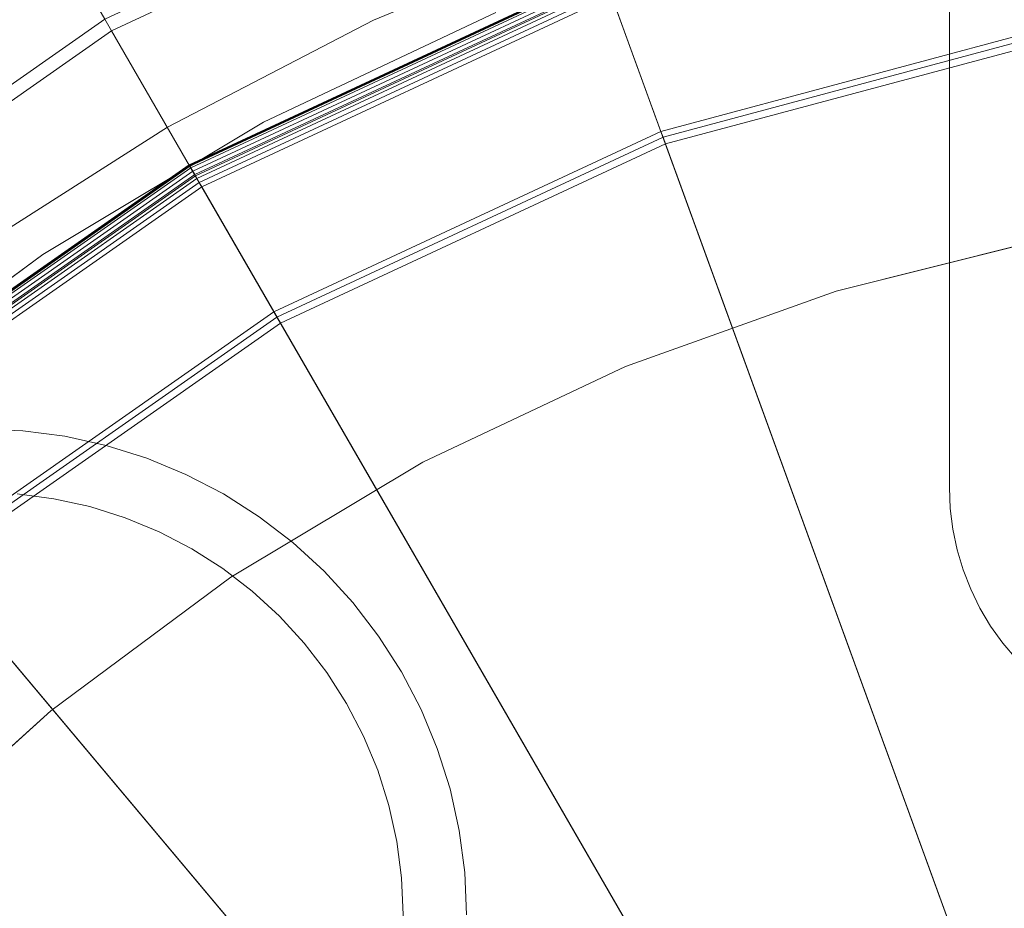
# Model space of a CAD drawing. Header units: inches. Extents: x -412 to -304, y -62 to 18.
# Tile 97 of 256: x -358.762 to -358.303, y -46.348 to -45.934. Entities that reach past the tile are written whole.
import ezdxf

# ---------------------------------------------------------------- set-up
doc = ezdxf.new("R2010")
doc.units = ezdxf.units.IN
doc.header["$LTSCALE"] = 32
doc.header["$MEASUREMENT"] = 0
for name, color, linetype, lineweight in [('Black', 7, 'Continuous', 18), ('DashLine', 7, 'Continuous', 13), ('Drawing', 7, 'Continuous', 18), ('Metal_HtAdjMech', 7, 'Continuous', 18), ('Metal_MP', 7, 'Continuous', 5), ('None', 7, 'Continuous', 18), ('SolidLine', 7, 'Continuous', 15), ('TIMotion-Frame', 7, 'Continuous', 18), ('Wood_1-H', 7, 'Continuous', 13)]:
    doc.layers.add(name, color=color, linetype=linetype, lineweight=lineweight)

# ---------------------------------------------------------------- blocks, each defined once
blk = doc.blocks.new('Group-20')
at = {"layer": 'Black'}
for points in [[(-34.54794, 16.53613, 28.9791), (34.54794, 16.53613, 28.9791), (34.54794, -16.53613, 28.9791), (-34.54794, -16.53613, 28.9791)], [(-34.54794, 16.53613, 27.70079), (34.54794, 16.53613, 27.70079), (34.54794, -16.53613, 27.70079), (-34.54794, -16.53613, 27.70079)]]:
    blk.add_3dface(points, dxfattribs=at)
at = {"layer": 'Wood_1-H'}
for points in [[(-35.96494, 17.95313, 28.99879), (35.96494, 17.95313, 28.99879), (35.96494, -17.95313, 28.99879), (-35.96494, -17.95313, 28.99879)], [(-35.96494, 17.95313, 28.9791), (35.96494, 17.95313, 28.9791), (35.96494, -17.95313, 28.9791), (-35.96494, -17.95313, 28.9791)]]:
    blk.add_3dface(points, dxfattribs=at)
blk = doc.blocks.new('MPHtAdjColumn (3D)')
at = {"layer": 'Metal_HtAdjMech'}
for points, invisible_edges in [([(0.80553, 0.53663, 2.90305), (0.82002, 0.54586, 2.90305), (1.19334, 0.68898, 2.90305), (-0.54586, -0.5942, 2.90305)], 14), ([(0.60868, -0.53663, 2.90305), (0.5942, -0.54586, 2.90305), (-0.54586, -0.5942, 2.90305), (1.19334, 0.68898, 2.90305)], 14), ([(1.19334, 0.68898, 2.90305), (0.62391, -0.5287, 2.90305), (0.60868, -0.53663, 2.90305)], 9), ([(0.63978, -0.52213, 2.90305), (0.62391, -0.5287, 2.90305), (1.19334, 0.68898, 2.90305)], 10), ([(1.19334, 0.68898, 2.90305), (0.65616, -0.51696, 2.90305), (0.63978, -0.52213, 2.90305)], 9), ([(0.67292, -0.51325, 2.90305), (0.65616, -0.51696, 2.90305), (1.19334, 0.68898, 2.90305)], 10), ([(0.68995, -0.51101, 2.90305), (0.67292, -0.51325, 2.90305), (1.19334, 0.68898, 2.90305)], 10), ([(1.19334, 0.68898, 2.90305), (0.70711, -0.51026, 2.90305), (0.68995, -0.51101, 2.90305)], 9), ([(0.72426, -0.51101, 2.90305), (0.70711, -0.51026, 2.90305), (1.19334, 0.68898, 2.90305)], 10), ([(1.19334, 0.68898, 2.90305), (0.74129, -0.51325, 2.90305), (0.72426, -0.51101, 2.90305)], 9), ([(0.75806, -0.51696, 2.90305), (0.74129, -0.51325, 2.90305), (1.19334, 0.68898, 2.90305)], 10), ([(1.19334, 0.68898, 2.90305), (0.77443, -0.52213, 2.90305), (0.75806, -0.51696, 2.90305)], 9), ([(0.77443, -0.52213, 2.90305), (1.19334, 0.68898, 2.90305), (1.24885, 0.58235, 2.90305)], 9), ([(1.1979, -0.32098, 3.18202), (1.22132, -0.21535, 3.18202), (-0.5287, 0.62391, 3.18202), (-0.53663, 0.60868, 3.18202)], 10), ([(1.16537, -0.42416, 3.18202), (-0.53663, 0.60868, 3.18202), (-0.54586, 0.5942, 3.18202)], 9), ([(-0.53663, 0.60868, 3.18202), (1.16537, -0.42416, 3.18202), (1.1979, -0.32098, 3.18202)], 9), ([(-0.54586, 0.5942, 3.18202), (-0.55631, 0.58057, 3.18202), (1.16537, -0.42416, 3.18202)], 10), ([(1.24885, 0.58235, 2.90305), (1.29485, 0.47129, 2.90305), (0.7903, -0.5287, 2.90305), (0.77443, -0.52213, 2.90305)], 10), ([(1.16537, -0.42416, 3.18202), (-0.55631, 0.58057, 3.18202), (-0.56791, 0.56791, 3.18202)], 9), ([(1.16537, -0.42416, 3.18202), (-0.56791, 0.56791, 3.18202), (-0.58057, 0.55631, 3.18202)], 9), ([(-0.58057, 0.55631, 3.18202), (-0.5942, 0.54586, 3.18202), (1.16537, -0.42416, 3.18202)], 10), ([(-0.58057, -0.55631, 3.18202), (-0.56791, -0.56791, 3.18202), (1.16537, -0.42416, 3.18202), (-0.5942, 0.54586, 3.18202)], 14), ([(0.7903, 0.5287, 2.90305), (0.80553, 0.53663, 2.90305), (-0.54586, -0.5942, 2.90305)], 10), ([(-0.54586, -0.5942, 2.90305), (0.77443, 0.52213, 2.90305), (0.7903, 0.5287, 2.90305)], 9), ([(0.75806, 0.51696, 2.90305), (0.77443, 0.52213, 2.90305), (-0.54586, -0.5942, 2.90305)], 10), ([(-0.54586, -0.5942, 2.90305), (0.74129, 0.51325, 2.90305), (0.75806, 0.51696, 2.90305)], 9), ([(0.72426, 0.51101, 2.90305), (0.74129, 0.51325, 2.90305), (-0.54586, -0.5942, 2.90305)], 10), ([(-0.54586, -0.5942, 2.90305), (0.70711, 0.51026, 2.90305), (0.72426, 0.51101, 2.90305)], 9), ([(1.29485, 0.47129, 2.90305), (1.331, 0.35664, 2.90305), (0.80553, -0.53663, 2.90305), (0.7903, -0.5287, 2.90305)], 10), ([(1.331, 0.35664, 2.90305), (1.35702, 0.23928, 2.90305), (0.82002, -0.54586, 2.90305), (0.80553, -0.53663, 2.90305)], 10), ([(0.83364, -0.55631, 2.90305), (0.82002, -0.54586, 2.90305), (1.35702, 0.23928, 2.90305), (1.37271, 0.1201, 2.90305)], 10), ([(1.37271, 0.1201, 2.90305), (1.37795, 0, 2.90305), (0.8463, -0.56791, 2.90305), (0.83364, -0.55631, 2.90305)], 10), ([(0.8579, -0.58057, 2.90305), (0.8463, -0.56791, 2.90305), (1.37795, 0, 2.90305), (1.37271, -0.1201, 2.90305)], 10), ([(1.37271, -0.1201, 2.90305), (1.35702, -0.23928, 2.90305), (0.86836, -0.5942, 2.90305), (0.8579, -0.58057, 2.90305)], 10), ([(0.87758, -0.60868, 2.90305), (0.86836, -0.5942, 2.90305), (1.35702, -0.23928, 2.90305), (1.331, -0.35664, 2.90305)], 10), ([(1.331, -0.35664, 2.90305), (1.29485, -0.47129, 2.90305), (0.88551, -0.62391, 2.90305), (0.87758, -0.60868, 2.90305)], 10), ([(-0.56791, -0.56791, 3.18202), (-0.55631, -0.58057, 3.18202), (1.16537, -0.42416, 3.18202)], 10), ([(1.16537, -0.42416, 3.18202), (-0.55631, -0.58057, 3.18202), (-0.54586, -0.5942, 3.18202)], 9), ([(-0.54586, -0.5942, 3.18202), (-0.53663, -0.60868, 3.18202), (1.16537, -0.42416, 3.18202)], 10), ([(1.16537, -0.42416, 3.18202), (-0.53663, -0.60868, 3.18202), (0.67292, -0.51325, 3.18202), (0.68995, -0.51101, 3.18202)], 11), ([(0.68995, -0.51101, 3.18202), (0.70711, -0.51026, 3.18202), (1.16537, -0.42416, 3.18202)], 10), ([(1.16537, -0.42416, 3.18202), (0.70711, -0.51026, 3.18202), (0.72426, -0.51101, 3.18202)], 9), ([(0.72426, -0.51101, 3.18202), (0.74129, -0.51325, 3.18202), (1.16537, -0.42416, 3.18202)], 10), ([(0.74129, -0.51325, 3.18202), (0.75806, -0.51696, 3.18202), (1.16537, -0.42416, 3.18202)], 10), ([(1.16537, -0.42416, 3.18202), (0.75806, -0.51696, 3.18202), (0.77443, -0.52213, 3.18202)], 9), ([(0.77443, -0.52213, 3.18202), (0.7903, -0.5287, 3.18202), (1.16537, -0.42416, 3.18202)], 10), ([(1.16537, -0.42416, 3.18202), (0.7903, -0.5287, 3.18202), (0.80553, -0.53663, 3.18202)], 9), ([(0.80553, -0.53663, 3.18202), (0.82002, -0.54586, 3.18202), (1.16537, -0.42416, 3.18202)], 10), ([(1.16537, -0.42416, 3.18202), (0.82002, -0.54586, 3.18202), (0.83364, -0.55631, 3.18202)], 9), ([(0.83364, -0.55631, 3.18202), (0.8463, -0.56791, 3.18202), (1.16537, -0.42416, 3.18202)], 10), ([(0.8463, -0.56791, 3.18202), (0.8579, -0.58057, 3.18202), (1.16537, -0.42416, 3.18202)], 10), ([(1.16537, -0.42416, 3.18202), (0.8579, -0.58057, 3.18202), (0.86836, -0.5942, 3.18202)], 9), ([(0.86836, -0.5942, 3.18202), (0.87758, -0.60868, 3.18202), (1.16537, -0.42416, 3.18202)], 10), ([(1.12396, -0.52411, 3.18202), (1.16537, -0.42416, 3.18202), (0.87758, -0.60868, 3.18202), (0.88551, -0.62391, 3.18202)], 10), ([(1.24885, -0.58235, 23.65108), (1.29485, -0.47129, 23.65108), (1.16537, -0.42416, 23.65108), (1.12396, -0.52411, 23.65108)], 10), ([(1.12396, -0.52411, 3.18202), (1.12396, -0.52411, 23.65108), (1.16537, -0.42416, 23.65108), (1.16537, -0.42416, 3.18202)], 5), ([(1.29485, -0.47129, 2.90305), (0.89209, -0.63978, 2.90305), (0.88551, -0.62391, 2.90305)], 9), ([(0.89725, -0.65616, 2.90305), (0.89209, -0.63978, 2.90305), (1.29485, -0.47129, 2.90305), (1.24885, -0.58235, 2.90305)], 10), ([(0.72426, -0.51101, 2.90305), (0.72426, -0.51101, 3.18202), (0.70711, -0.51026, 3.18202), (0.70711, -0.51026, 2.90305)], 5), ([(0.74129, -0.51325, 2.90305), (0.74129, -0.51325, 3.18202), (0.72426, -0.51101, 3.18202), (0.72426, -0.51101, 2.90305)], 5), ([(0.75806, -0.51696, 2.90305), (0.75806, -0.51696, 3.18202), (0.74129, -0.51325, 3.18202), (0.74129, -0.51325, 2.90305)], 5), ([(0.77443, -0.52213, 2.90305), (0.77443, -0.52213, 3.18202), (0.75806, -0.51696, 3.18202), (0.75806, -0.51696, 2.90305)], 5), ([(0.7903, -0.5287, 2.90305), (0.7903, -0.5287, 3.18202), (0.77443, -0.52213, 3.18202), (0.77443, -0.52213, 2.90305)], 5), ([(0.88551, -0.62391, 3.18202), (0.89209, -0.63978, 3.18202), (1.12396, -0.52411, 3.18202)], 10), ([(0.89209, -0.63978, 3.18202), (0.89725, -0.65616, 3.18202), (1.07401, -0.62008, 3.18202), (1.12396, -0.52411, 3.18202)], 10), ([(1.12396, -0.52411, 23.65108), (1.07401, -0.62008, 23.65108), (1.19334, -0.68898, 23.65108), (1.24885, -0.58235, 23.65108)], 10), ([(1.07401, -0.62008, 3.18202), (1.07401, -0.62008, 23.65108), (1.12396, -0.52411, 23.65108), (1.12396, -0.52411, 3.18202)], 5), ([(0.80553, -0.53663, 2.90305), (0.80553, -0.53663, 3.18202), (0.7903, -0.5287, 3.18202), (0.7903, -0.5287, 2.90305)], 5), ([(0.82002, -0.54586, 2.90305), (0.82002, -0.54586, 3.18202), (0.80553, -0.53663, 3.18202), (0.80553, -0.53663, 2.90305)], 5), ([(0.83364, -0.55631, 2.90305), (0.83364, -0.55631, 3.18202), (0.82002, -0.54586, 3.18202), (0.82002, -0.54586, 2.90305)], 5), ([(0.8463, -0.56791, 2.90305), (0.8463, -0.56791, 3.18202), (0.83364, -0.55631, 3.18202), (0.83364, -0.55631, 2.90305)], 5), ([(0.8579, -0.58057, 2.90305), (0.8579, -0.58057, 3.18202), (0.8463, -0.56791, 3.18202), (0.8463, -0.56791, 2.90305)], 5), ([(0.86836, -0.5942, 2.90305), (0.86836, -0.5942, 3.18202), (0.8579, -0.58057, 3.18202), (0.8579, -0.58057, 2.90305)], 5), ([(0.90097, -0.67292, 2.90305), (0.89725, -0.65616, 2.90305), (1.24885, -0.58235, 2.90305)], 10), ([(1.24885, -0.58235, 2.90305), (1.19334, -0.68898, 2.90305), (0.90321, -0.68995, 2.90305), (0.90097, -0.67292, 2.90305)], 10), ([(0.87758, -0.60868, 2.90305), (0.87758, -0.60868, 3.18202), (0.86836, -0.5942, 3.18202), (0.86836, -0.5942, 2.90305)], 5), ([(0.88551, -0.62391, 2.90305), (0.88551, -0.62391, 3.18202), (0.87758, -0.60868, 3.18202), (0.87758, -0.60868, 2.90305)], 5), ([(1.07401, -0.62008, 3.18202), (0.89725, -0.65616, 3.18202), (0.90097, -0.67292, 3.18202)], 9), ([(0.90097, -0.67292, 3.18202), (0.90321, -0.68995, 3.18202), (1.01588, -0.71133, 3.18202), (1.07401, -0.62008, 3.18202)], 10), ([(1.12875, -0.79036, 23.65108), (1.19334, -0.68898, 23.65108), (1.07401, -0.62008, 23.65108), (1.01588, -0.71133, 23.65108)], 10), ([(1.01588, -0.71133, 3.18202), (1.01588, -0.71133, 23.65108), (1.07401, -0.62008, 23.65108), (1.07401, -0.62008, 3.18202)], 5), ([(0.89209, -0.63978, 2.90305), (0.89209, -0.63978, 3.18202), (0.88551, -0.62391, 3.18202), (0.88551, -0.62391, 2.90305)], 5), ([(0.89725, -0.65616, 2.90305), (0.89725, -0.65616, 3.18202), (0.89209, -0.63978, 3.18202), (0.89209, -0.63978, 2.90305)], 5), ([(0.90097, -0.67292, 2.90305), (0.90097, -0.67292, 3.18202), (0.89725, -0.65616, 3.18202), (0.89725, -0.65616, 2.90305)], 5), ([(0.90321, -0.68995, 2.90305), (0.90321, -0.68995, 3.18202), (0.90097, -0.67292, 3.18202), (0.90097, -0.67292, 2.90305)], 5)]:
    blk.add_3dface(points, dxfattribs=dict(at, invisible_edges=invisible_edges))
for points in [[(0, 0, 23.74951), (0.64605, -1.119, 23.74951), (0.83055, -0.98981, 23.74951)], [(0, 0, 23.74951), (0.83055, -0.98981, 23.74951), (0.98981, -0.83055, 23.74951)], [(0, 0, 23.74951), (0.98981, -0.83055, 23.74951), (1.119, -0.64605, 23.74951)], [(0, 0, 23.74951), (1.119, -0.64605, 23.74951), (1.21418, -0.44193, 23.74951)], [(0, 0, 23.74951), (1.21418, -0.44193, 23.74951), (1.27248, -0.22437, 23.74951)], [(1.21418, -0.44193, 23.74951), (1.119, -0.64605, 23.74951), (1.12437, -0.64916, 23.74793), (1.22002, -0.44405, 23.74793)], [(1.119, -0.64605, 23.74951), (0.98981, -0.83055, 23.74951), (0.99457, -0.83454, 23.74793), (1.12437, -0.64916, 23.74793)], [(1.12437, -0.64916, 23.74793), (0.99457, -0.83454, 23.74793), (1.0506, -0.88156, 23.70567), (1.18773, -0.68573, 23.70567)], [(1.18526, -0.68431, 23.65149), (1.04842, -0.87973, 23.65149), (1.04608, -0.87777, 23.65108), (1.18261, -0.68278, 23.65108)], [(1.18773, -0.68573, 23.65267), (1.0506, -0.88156, 23.65267), (1.04842, -0.87973, 23.65149), (1.18526, -0.68431, 23.65149)], [(1.18984, -0.68696, 23.65454), (1.05248, -0.88313, 23.65454), (1.0506, -0.88156, 23.65267), (1.18773, -0.68573, 23.65267)], [(1.18773, -0.68573, 23.70567), (1.0506, -0.88156, 23.70567), (1.05391, -0.88434, 23.70135), (1.19147, -0.68789, 23.70135)], [(1.19147, -0.68789, 23.65699), (1.05391, -0.88434, 23.65699), (1.05248, -0.88313, 23.65454), (1.18984, -0.68696, 23.65454)], [(1.19284, -0.68868, 23.66289), (1.05513, -0.88536, 23.66289), (1.05391, -0.88434, 23.65699), (1.19147, -0.68789, 23.65699)], [(1.19147, -0.68789, 23.70135), (1.05391, -0.88434, 23.70135), (1.05513, -0.88536, 23.69544), (1.19284, -0.68868, 23.69544)], [(1.19284, -0.68868, 23.69544), (1.05513, -0.88536, 23.69544), (1.05513, -0.88536, 23.66289), (1.19284, -0.68868, 23.66289)]]:
    blk.add_3dface(points, dxfattribs=at)
at = {"layer": 'Metal_MP'}
for points, invisible_edges in [([(0.72684, 0.48159, 2.90305), (0.70711, 0.48073, 2.90305), (0.70711, -0.48073, 2.90305), (0.72684, -0.48159, 2.90305)], 10), ([(0.72684, -0.48159, 2.76919), (0.70711, -0.48073, 2.76919), (0.70711, 0.48073, 2.76919), (0.72684, 0.48159, 2.76919)], 10), ([(0.78848, -0.14755, 2.90305), (0.72684, 0.48159, 2.90305), (0.72684, -0.48159, 2.90305)], 11), ([(0.72684, -0.48159, 2.76919), (0.72684, 0.48159, 2.76919), (0.78848, -0.14755, 2.76919)], 11), ([(0.72684, -0.48159, 2.90305), (0.78969, -0.15724, 2.90305), (0.78848, -0.14755, 2.90305)], 9), ([(0.78848, -0.14755, 2.76919), (0.78969, -0.15724, 2.76919), (0.72684, -0.48159, 2.76919)], 10), ([(0.79169, -0.16679, 2.90305), (0.78969, -0.15724, 2.90305), (0.72684, -0.48159, 2.90305)], 10), ([(0.72684, -0.48159, 2.76919), (0.78969, -0.15724, 2.76919), (0.79169, -0.16679, 2.76919)], 9), ([(0.72684, -0.48159, 2.90305), (0.79448, -0.17615, 2.90305), (0.79169, -0.16679, 2.90305)], 9), ([(0.79169, -0.16679, 2.76919), (0.79448, -0.17615, 2.76919), (0.72684, -0.48159, 2.76919)], 10), ([(0.72684, -0.48159, 2.90305), (0.74642, -0.48417, 2.90305), (0.79802, -0.18524, 2.90305), (0.79448, -0.17615, 2.90305)], 10), ([(0.79448, -0.17615, 2.76919), (0.79802, -0.18524, 2.76919), (0.74642, -0.48417, 2.76919), (0.72684, -0.48159, 2.76919)], 10), ([(0.80231, -0.19401, 2.90305), (0.79802, -0.18524, 2.90305), (0.74642, -0.48417, 2.90305)], 10), ([(0.74642, -0.48417, 2.76919), (0.79802, -0.18524, 2.76919), (0.80231, -0.19401, 2.76919)], 9), ([(0.80731, -0.2024, 2.90305), (0.80231, -0.19401, 2.90305), (0.74642, -0.48417, 2.90305)], 10), ([(0.74642, -0.48417, 2.76919), (0.80231, -0.19401, 2.76919), (0.80731, -0.2024, 2.76919)], 9), ([(0.74642, -0.48417, 2.90305), (0.81298, -0.21034, 2.90305), (0.80731, -0.2024, 2.90305)], 9), ([(0.80731, -0.2024, 2.76919), (0.81298, -0.21034, 2.76919), (0.74642, -0.48417, 2.76919)], 10), ([(0.81929, -0.21779, 2.90305), (0.81298, -0.21034, 2.90305), (0.74642, -0.48417, 2.90305)], 10), ([(0.74642, -0.48417, 2.76919), (0.81298, -0.21034, 2.76919), (0.81929, -0.21779, 2.76919)], 9), ([(0.74642, -0.48417, 2.90305), (0.82619, -0.22469, 2.90305), (0.81929, -0.21779, 2.90305)], 9), ([(0.81929, -0.21779, 2.76919), (0.82619, -0.22469, 2.76919), (0.74642, -0.48417, 2.76919)], 10), ([(0.74642, -0.48417, 2.90305), (0.7657, -0.48844, 2.90305), (0.83364, -0.231, 2.90305), (0.82619, -0.22469, 2.90305)], 10), ([(0.82619, -0.22469, 2.76919), (0.83364, -0.231, 2.76919), (0.7657, -0.48844, 2.76919), (0.74642, -0.48417, 2.76919)], 10), ([(0.82619, -0.22469, 2.76919), (0.82619, -0.22469, 2.90305), (0.83364, -0.231, 2.90305), (0.83364, -0.231, 2.76919)], 5), ([(0.84159, -0.23667, 2.90305), (0.83364, -0.231, 2.90305), (0.7657, -0.48844, 2.90305)], 10), ([(0.7657, -0.48844, 2.76919), (0.83364, -0.231, 2.76919), (0.84159, -0.23667, 2.76919)], 9), ([(0.83364, -0.231, 2.76919), (0.83364, -0.231, 2.90305), (0.84159, -0.23667, 2.90305), (0.84159, -0.23667, 2.76919)], 5), ([(0.84997, -0.24167, 2.90305), (0.84159, -0.23667, 2.90305), (0.7657, -0.48844, 2.90305)], 10), ([(0.7657, -0.48844, 2.76919), (0.84159, -0.23667, 2.76919), (0.84997, -0.24167, 2.76919)], 9), ([(0.84159, -0.23667, 2.76919), (0.84159, -0.23667, 2.90305), (0.84997, -0.24167, 2.90305), (0.84997, -0.24167, 2.76919)], 5), ([(0.7657, -0.48844, 2.90305), (0.85874, -0.24596, 2.90305), (0.84997, -0.24167, 2.90305)], 9), ([(0.84997, -0.24167, 2.76919), (0.85874, -0.24596, 2.76919), (0.7657, -0.48844, 2.76919)], 10), ([(0.84997, -0.24167, 2.76919), (0.84997, -0.24167, 2.90305), (0.85874, -0.24596, 2.90305), (0.85874, -0.24596, 2.76919)], 5), ([(0.86784, -0.24951, 2.90305), (0.85874, -0.24596, 2.90305), (0.7657, -0.48844, 2.90305), (0.78453, -0.49438, 2.90305)], 10), ([(0.78453, -0.49438, 2.76919), (0.7657, -0.48844, 2.76919), (0.85874, -0.24596, 2.76919), (0.86784, -0.24951, 2.76919)], 10), ([(0.85874, -0.24596, 2.76919), (0.85874, -0.24596, 2.90305), (0.86784, -0.24951, 2.90305), (0.86784, -0.24951, 2.76919)], 5), ([(0.78453, -0.49438, 2.90305), (0.87719, -0.25229, 2.90305), (0.86784, -0.24951, 2.90305)], 9), ([(0.86784, -0.24951, 2.76919), (0.87719, -0.25229, 2.76919), (0.78453, -0.49438, 2.76919)], 10), ([(0.86784, -0.24951, 2.76919), (0.86784, -0.24951, 2.90305), (0.87719, -0.25229, 2.90305), (0.87719, -0.25229, 2.76919)], 5), ([(0.88675, -0.2543, 2.90305), (0.87719, -0.25229, 2.90305), (0.78453, -0.49438, 2.90305), (0.80278, -0.50194, 2.90305)], 10), ([(0.80278, -0.50194, 2.76919), (0.78453, -0.49438, 2.76919), (0.87719, -0.25229, 2.76919), (0.88675, -0.2543, 2.76919)], 10), ([(0.89643, -0.2555, 2.90305), (0.88675, -0.2543, 2.90305), (0.80278, -0.50194, 2.90305)], 10), ([(0.88675, -0.2543, 2.76919), (0.89643, -0.2555, 2.76919), (0.80278, -0.50194, 2.76919)], 10), ([(0.80278, -0.50194, 2.90305), (0.90619, -0.25591, 2.90305), (0.89643, -0.2555, 2.90305)], 9), ([(0.89643, -0.2555, 2.76919), (0.90619, -0.25591, 2.76919), (0.80278, -0.50194, 2.76919)], 10), ([(0.90619, -0.25591, 2.90305), (0.80278, -0.50194, 2.90305), (0.8203, -0.51106, 2.90305)], 9), ([(0.8203, -0.51106, 2.76919), (0.80278, -0.50194, 2.76919), (0.90619, -0.25591, 2.76919)], 10), ([(0.8203, -0.51106, 2.90305), (0.83695, -0.52167, 2.90305), (0.90619, -0.25591, 2.90305)], 10), ([(0.90619, -0.25591, 2.76919), (0.83695, -0.52167, 2.76919), (0.8203, -0.51106, 2.76919)], 9), ([(0.90619, -0.25591, 2.90305), (0.83695, -0.52167, 2.90305), (0.85262, -0.53369, 2.90305)], 9), ([(0.85262, -0.53369, 2.76919), (0.83695, -0.52167, 2.76919), (0.90619, -0.25591, 2.76919)], 10), ([(0.85262, -0.53369, 2.90305), (0.86718, -0.54703, 2.90305), (1.61473, -0.25591, 2.90305), (0.90619, -0.25591, 2.90305)], 10), ([(0.90619, -0.25591, 2.76919), (1.61473, -0.25591, 2.76919), (0.86718, -0.54703, 2.76919), (0.85262, -0.53369, 2.76919)], 10), ([(0.86718, -0.54703, 2.90305), (0.88052, -0.56159, 2.90305), (1.61473, -0.25591, 2.90305)], 10), ([(1.61473, -0.25591, 2.76919), (0.88052, -0.56159, 2.76919), (0.86718, -0.54703, 2.76919)], 9), ([(0.87719, -0.25229, 2.76919), (0.87719, -0.25229, 2.90305), (0.88675, -0.2543, 2.90305), (0.88675, -0.2543, 2.76919)], 5), ([(1.61473, -0.25591, 2.90305), (0.88052, -0.56159, 2.90305), (0.89254, -0.57726, 2.90305)], 9), ([(0.89254, -0.57726, 2.76919), (0.88052, -0.56159, 2.76919), (1.61473, -0.25591, 2.76919)], 10), ([(0.88675, -0.2543, 2.76919), (0.88675, -0.2543, 2.90305), (0.89643, -0.2555, 2.90305), (0.89643, -0.2555, 2.76919)], 5), ([(0.89254, -0.57726, 2.90305), (0.90316, -0.59392, 2.90305), (1.61473, -0.25591, 2.90305)], 10), ([(1.61473, -0.25591, 2.76919), (0.90316, -0.59392, 2.76919), (0.89254, -0.57726, 2.76919)], 9), ([(0.89643, -0.2555, 2.76919), (0.89643, -0.2555, 2.90305), (0.90619, -0.25591, 2.90305), (0.90619, -0.25591, 2.76919)], 1), ([(1.61473, -0.25591, 2.90305), (0.90316, -0.59392, 2.90305), (0.91227, -0.61144, 2.90305)], 9), ([(0.91227, -0.61144, 2.76919), (0.90316, -0.59392, 2.76919), (1.61473, -0.25591, 2.76919)], 10), ([(0.91227, -0.61144, 2.90305), (0.91983, -0.62968, 2.90305), (1.58789, -0.38914, 2.90305), (1.61473, -0.25591, 2.90305)], 10), ([(1.61473, -0.25591, 2.76919), (1.58789, -0.38914, 2.76919), (0.91983, -0.62968, 2.76919), (0.91227, -0.61144, 2.76919)], 10), ([(0.91983, -0.62968, 2.90305), (0.92577, -0.64852, 2.90305), (1.55008, -0.51969, 2.90305), (1.58789, -0.38914, 2.90305)], 10), ([(1.58789, -0.38914, 2.76919), (1.55008, -0.51969, 2.76919), (0.92577, -0.64852, 2.76919), (0.91983, -0.62968, 2.76919)], 10), ([(0.72684, -0.48159, 2.76919), (0.72684, -0.48159, 2.90305), (0.70711, -0.48073, 2.90305), (0.70711, -0.48073, 2.76919)], 5), ([(0.74642, -0.48417, 2.76919), (0.74642, -0.48417, 2.90305), (0.72684, -0.48159, 2.90305), (0.72684, -0.48159, 2.76919)], 5), ([(0.7657, -0.48844, 2.76919), (0.7657, -0.48844, 2.90305), (0.74642, -0.48417, 2.90305), (0.74642, -0.48417, 2.76919)], 5), ([(0.78453, -0.49438, 2.76919), (0.78453, -0.49438, 2.90305), (0.7657, -0.48844, 2.90305), (0.7657, -0.48844, 2.76919)], 5), ([(0.80278, -0.50194, 2.76919), (0.80278, -0.50194, 2.90305), (0.78453, -0.49438, 2.90305), (0.78453, -0.49438, 2.76919)], 5), ([(0.8203, -0.51106, 2.76919), (0.8203, -0.51106, 2.90305), (0.80278, -0.50194, 2.90305), (0.80278, -0.50194, 2.76919)], 5), ([(0.83695, -0.52167, 2.76919), (0.83695, -0.52167, 2.90305), (0.8203, -0.51106, 2.90305), (0.8203, -0.51106, 2.76919)], 5), ([(0.85262, -0.53369, 2.76919), (0.85262, -0.53369, 2.90305), (0.83695, -0.52167, 2.90305), (0.83695, -0.52167, 2.76919)], 5), ([(1.55008, -0.51969, 2.90305), (0.92577, -0.64852, 2.90305), (0.93005, -0.6678, 2.90305)], 9), ([(0.93005, -0.6678, 2.76919), (0.92577, -0.64852, 2.76919), (1.55008, -0.51969, 2.76919)], 10), ([(0.93005, -0.6678, 2.90305), (0.93262, -0.68738, 2.90305), (1.50156, -0.64664, 2.90305), (1.55008, -0.51969, 2.90305)], 10), ([(1.55008, -0.51969, 2.76919), (1.50156, -0.64664, 2.76919), (0.93262, -0.68738, 2.76919), (0.93005, -0.6678, 2.76919)], 10), ([(0.86718, -0.54703, 2.76919), (0.86718, -0.54703, 2.90305), (0.85262, -0.53369, 2.90305), (0.85262, -0.53369, 2.76919)], 5), ([(0.88052, -0.56159, 2.76919), (0.88052, -0.56159, 2.90305), (0.86718, -0.54703, 2.90305), (0.86718, -0.54703, 2.76919)], 5), ([(0.89254, -0.57726, 2.76919), (0.89254, -0.57726, 2.90305), (0.88052, -0.56159, 2.90305), (0.88052, -0.56159, 2.76919)], 5), ([(0.90316, -0.59392, 2.76919), (0.90316, -0.59392, 2.90305), (0.89254, -0.57726, 2.90305), (0.89254, -0.57726, 2.76919)], 5), ([(0.91227, -0.61144, 2.76919), (0.91227, -0.61144, 2.90305), (0.90316, -0.59392, 2.90305), (0.90316, -0.59392, 2.76919)], 5), ([(0.91983, -0.62968, 2.76919), (0.91983, -0.62968, 2.90305), (0.91227, -0.61144, 2.90305), (0.91227, -0.61144, 2.76919)], 5), ([(0.92577, -0.64852, 2.76919), (0.92577, -0.64852, 2.90305), (0.91983, -0.62968, 2.90305), (0.91983, -0.62968, 2.76919)], 5), ([(0.93005, -0.6678, 2.76919), (0.93005, -0.6678, 2.90305), (0.92577, -0.64852, 2.90305), (0.92577, -0.64852, 2.76919)], 5), ([(1.44267, -0.76913, 2.90305), (1.50156, -0.64664, 2.90305), (0.93348, -0.70711, 2.90305), (0.93262, -0.72684, 2.90305)], 10), ([(0.93262, -0.68738, 2.90305), (0.93348, -0.70711, 2.90305), (1.50156, -0.64664, 2.90305)], 10), ([(1.50156, -0.64664, 2.76919), (0.93348, -0.70711, 2.76919), (0.93262, -0.68738, 2.76919)], 9), ([(0.93262, -0.72684, 2.76919), (0.93348, -0.70711, 2.76919), (1.50156, -0.64664, 2.76919), (1.44267, -0.76913, 2.76919)], 10), ([(0.93262, -0.68738, 2.76919), (0.93262, -0.68738, 2.90305), (0.93005, -0.6678, 2.90305), (0.93005, -0.6678, 2.76919)], 5), ([(0.93348, -0.70711, 2.76919), (0.93348, -0.70711, 2.90305), (0.93262, -0.68738, 2.90305), (0.93262, -0.68738, 2.76919)], 5)]:
    blk.add_3dface(points, dxfattribs=dict(at, invisible_edges=invisible_edges))
blk.add_3dface([(1.61473, -0.25591, 2.76919), (0.90619, -0.25591, 2.76919), (0.90619, -0.25591, 2.90305), (1.61473, -0.25591, 2.90305)], dxfattribs=at)
blk = doc.blocks.new('MPHtAdjLeg-16 (3D)')
at = {"layer": 'DashLine', "color": 7}
blk.add_blockref('MPHtAdjColumn (3D)', (0, 0), dxfattribs=at)
blk = doc.blocks.new('MpHtAdjBase-3 (3D)')
at = {"layer": 'Black', "color": 7, "xscale": -1}
blk.add_blockref('MPHtAdjLeg-16 (3D)', (21.55512, 0), dxfattribs=at)
blk = doc.blocks.new('Group-21')
at = {"layer": 'Metal_HtAdjMech'}
for points, invisible_edges in [([(-1.2146, 0.11963, 23.90699), (1.07636, 0.57533, 23.90699), (0.57533, -1.07636, 23.90699), (-1.2146, 0.11963, 23.90699)], 15), ([(-1.2146, 0.11963, 2.98179), (1.07636, 0.57533, 2.98179), (0.57533, -1.07636, 2.98179), (-1.2146, 0.11963, 2.98179)], 15), ([(-1.07636, -0.57533, 23.90699), (-1.19702, -0.2381, 23.90699), (-1.2146, 0.11963, 23.90699), (-1.07636, -0.57533, 23.90699)], 15), ([(-0.57533, -1.07636, 23.90699), (-1.07636, -0.57533, 23.90699), (-1.2146, 0.11963, 23.90699), (-0.57533, -1.07636, 23.90699)], 15), ([(0.57533, -1.07636, 23.90699), (-0.57533, -1.07636, 23.90699), (-1.2146, 0.11963, 23.90699), (0.57533, -1.07636, 23.90699)], 15), ([(-1.07636, -0.57533, 2.98179), (-1.19702, -0.2381, 2.98179), (-1.2146, 0.11963, 2.98179), (-1.07636, -0.57533, 2.98179)], 15), ([(-0.57533, -1.07636, 2.98179), (-1.07636, -0.57533, 2.98179), (-1.2146, 0.11963, 2.98179), (-0.57533, -1.07636, 2.98179)], 15), ([(0.57533, -1.07636, 2.98179), (-0.57533, -1.07636, 2.98179), (-1.2146, 0.11963, 2.98179), (0.57533, -1.07636, 2.98179)], 15), ([(-1.07636, -0.57533, 23.90699), (-1.12757, -0.46705, 23.90699), (-1.19702, -0.2381, 23.90699), (-1.07636, -0.57533, 23.90699)], 14), ([(-1.07636, -0.57533, 2.98179), (-1.12757, -0.46705, 2.98179), (-1.19702, -0.2381, 2.98179), (-1.07636, -0.57533, 2.98179)], 14), ([(-0.94344, -0.77426, 23.90699), (-1.01479, -0.67806, 23.90699), (-1.07636, -0.57533, 23.90699), (-0.94344, -0.77426, 23.90699)], 12), ([(-0.863, -0.863, 23.90699), (-0.94344, -0.77426, 23.90699), (-1.07636, -0.57533, 23.90699), (-0.863, -0.863, 23.90699)], 14), ([(-0.57533, -1.07636, 23.90699), (-0.863, -0.863, 23.90699), (-1.07636, -0.57533, 23.90699), (-0.57533, -1.07636, 23.90699)], 15), ([(-0.94344, -0.77426, 2.98179), (-1.01479, -0.67806, 2.98179), (-1.07636, -0.57533, 2.98179), (-0.94344, -0.77426, 2.98179)], 12), ([(-0.863, -0.863, 2.98179), (-0.94344, -0.77426, 2.98179), (-1.07636, -0.57533, 2.98179), (-0.863, -0.863, 2.98179)], 14), ([(-0.57533, -1.07636, 2.98179), (-0.863, -0.863, 2.98179), (-1.07636, -0.57533, 2.98179), (-0.57533, -1.07636, 2.98179)], 15)]:
    blk.add_3dface(points, dxfattribs=dict(at, invisible_edges=invisible_edges))
for points in [[(-1.13529, -0.41321, 23.90699), (-1.1898, -0.20979, 23.90699), (0, 0, 23.90699)], [(-1.04629, -0.60408, 23.90699), (-1.13529, -0.41321, 23.90699), (0, 0, 23.90699)], [(-0.9255, -0.77658, 23.90699), (-1.04629, -0.60408, 23.90699), (0, 0, 23.90699)], [(-0.77658, -0.9255, 23.90699), (-0.9255, -0.77658, 23.90699), (0, 0, 23.90699)], [(-0.60408, -1.04629, 23.90699), (-0.77658, -0.9255, 23.90699), (0, 0, 23.90699)], [(0, 0, 24.00541), (0, 0, 24.00541), (-1.11749, -0.19704, 24.00541), (-1.0663, -0.3881, 24.00541)], [(0, 0, 24.00541), (0, 0, 24.00541), (-1.0663, -0.3881, 24.00541), (-0.98271, -0.56737, 24.00541)], [(0, 0, 24.00541), (0, 0, 24.00541), (-0.98271, -0.56737, 24.00541), (-0.86925, -0.72939, 24.00541)], [(0, 0, 24.00541), (0, 0, 24.00541), (-0.86925, -0.72939, 24.00541), (-0.72939, -0.86925, 24.00541)], [(0, 0, 24.00541), (0, 0, 24.00541), (-0.72939, -0.86925, 24.00541), (-0.56737, -0.98271, 24.00541)], [(-1.0663, -0.3881, 24.00541), (-1.11749, -0.19704, 24.00541), (-1.12076, -0.19762, 24.00501), (-1.06942, -0.38924, 24.00501)], [(-1.0721, -0.39021, 24.00383), (-1.12357, -0.19812, 24.00383), (-1.19561, -0.21082, 23.96158), (-1.14084, -0.41523, 23.96158)], [(-1.06942, -0.38924, 24.00501), (-1.12076, -0.19762, 24.00501), (-1.12357, -0.19812, 24.00383), (-1.0721, -0.39021, 24.00383)], [(-0.98558, -0.56903, 24.00501), (-1.06942, -0.38924, 24.00501), (-1.0721, -0.39021, 24.00383), (-0.98805, -0.57045, 24.00383)], [(-0.98271, -0.56737, 24.00541), (-1.0663, -0.3881, 24.00541), (-1.06942, -0.38924, 24.00501), (-0.98558, -0.56903, 24.00501)], [(-0.98805, -0.57045, 24.00383), (-1.0721, -0.39021, 24.00383), (-1.14084, -0.41523, 23.96158), (-1.0514, -0.60703, 23.96158)], [(-1.05651, -0.60998, 23.9188), (-1.14638, -0.41725, 23.9188), (-1.14601, -0.41711, 23.91574), (-1.05616, -0.60978, 23.91574)], [(-1.05636, -0.60989, 23.9534), (-1.14622, -0.41719, 23.9534), (-1.14638, -0.41725, 23.95135), (-1.05651, -0.60998, 23.95135)], [(-1.05651, -0.60998, 23.95135), (-1.14638, -0.41725, 23.95135), (-1.14638, -0.41725, 23.9188), (-1.05651, -0.60998, 23.9188)], [(-1.0559, -0.60962, 23.95539), (-1.14571, -0.41701, 23.95539), (-1.14622, -0.41719, 23.9534), (-1.05636, -0.60989, 23.9534)], [(-1.05616, -0.60978, 23.91574), (-1.14601, -0.41711, 23.91574), (-1.1449, -0.41671, 23.91289), (-1.05514, -0.60919, 23.91289)], [(-1.05514, -0.60919, 23.95726), (-1.1449, -0.41671, 23.95726), (-1.14571, -0.41701, 23.95539), (-1.0559, -0.60962, 23.95539)], [(-1.05514, -0.60919, 23.91289), (-1.1449, -0.41671, 23.91289), (-1.14313, -0.41607, 23.91045), (-1.05352, -0.60825, 23.91045)], [(-1.05352, -0.60825, 23.9597), (-1.14313, -0.41607, 23.9597), (-1.1449, -0.41671, 23.95726), (-1.05514, -0.60919, 23.95726)], [(-1.0514, -0.60703, 23.96158), (-1.14084, -0.41523, 23.96158), (-1.14313, -0.41607, 23.9597), (-1.05352, -0.60825, 23.9597)], [(-1.05352, -0.60825, 23.91045), (-1.14313, -0.41607, 23.91045), (-1.14145, -0.41546, 23.90898), (-1.05197, -0.60735, 23.90898)], [(-1.05197, -0.60735, 23.90898), (-1.14145, -0.41546, 23.90898), (-1.13954, -0.41476, 23.90789), (-1.0502, -0.60633, 23.90789)], [(-1.0502, -0.60633, 23.90789), (-1.13954, -0.41476, 23.90789), (-1.13745, -0.414, 23.90722), (-1.04828, -0.60523, 23.90722)], [(-1.04828, -0.60523, 23.90722), (-1.13745, -0.414, 23.90722), (-1.13529, -0.41321, 23.90699), (-1.04629, -0.60408, 23.90699)], [(-1.12757, -0.46705, 2.98179), (-1.12757, -0.46705, 23.90699), (-1.07636, -0.57533, 23.90699), (-1.07636, -0.57533, 2.98179)], [(-0.86925, -0.72939, 24.00541), (-0.98271, -0.56737, 24.00541), (-0.98558, -0.56903, 24.00501), (-0.8718, -0.73153, 24.00501)], [(-0.87398, -0.73336, 24.00383), (-0.98805, -0.57045, 24.00383), (-1.0514, -0.60703, 23.96158), (-0.93002, -0.78038, 23.96158)], [(-0.8718, -0.73153, 24.00501), (-0.98558, -0.56903, 24.00501), (-0.98805, -0.57045, 24.00383), (-0.87398, -0.73336, 24.00383)], [(-1.07636, -0.57533, 2.98179), (-1.07636, -0.57533, 23.90699), (-1.01479, -0.67806, 23.90699), (-1.01479, -0.67806, 2.98179)], [(-0.92896, -0.77949, 23.90789), (-1.0502, -0.60633, 23.90789), (-1.04828, -0.60523, 23.90722), (-0.92726, -0.77806, 23.90722)], [(-0.92726, -0.77806, 23.90722), (-1.04828, -0.60523, 23.90722), (-1.04629, -0.60408, 23.90699), (-0.9255, -0.77658, 23.90699)], [(-0.93454, -0.78417, 23.9188), (-1.05651, -0.60998, 23.9188), (-1.05616, -0.60978, 23.91574), (-0.93423, -0.78391, 23.91574)], [(-0.934, -0.78372, 23.95539), (-1.0559, -0.60962, 23.95539), (-1.05636, -0.60989, 23.9534), (-0.9344, -0.78406, 23.9534)], [(-0.93423, -0.78391, 23.91574), (-1.05616, -0.60978, 23.91574), (-1.05514, -0.60919, 23.91289), (-0.93333, -0.78316, 23.91289)], [(-0.93333, -0.78316, 23.95726), (-1.05514, -0.60919, 23.95726), (-1.0559, -0.60962, 23.95539), (-0.934, -0.78372, 23.95539)], [(-0.93333, -0.78316, 23.91289), (-1.05514, -0.60919, 23.91289), (-1.05352, -0.60825, 23.91045), (-0.93189, -0.78195, 23.91045)], [(-0.93189, -0.78195, 23.9597), (-1.05352, -0.60825, 23.9597), (-1.05514, -0.60919, 23.95726), (-0.93333, -0.78316, 23.95726)], [(-0.93002, -0.78038, 23.96158), (-1.0514, -0.60703, 23.96158), (-1.05352, -0.60825, 23.9597), (-0.93189, -0.78195, 23.9597)], [(-0.93189, -0.78195, 23.91045), (-1.05352, -0.60825, 23.91045), (-1.05197, -0.60735, 23.90898), (-0.93052, -0.7808, 23.90898)], [(-0.93052, -0.7808, 23.90898), (-1.05197, -0.60735, 23.90898), (-1.0502, -0.60633, 23.90789), (-0.92896, -0.77949, 23.90789)], [(-0.9344, -0.78406, 23.9534), (-1.05636, -0.60989, 23.9534), (-1.05651, -0.60998, 23.95135), (-0.93454, -0.78417, 23.95135)], [(-0.93454, -0.78417, 23.95135), (-1.05651, -0.60998, 23.95135), (-1.05651, -0.60998, 23.9188), (-0.93454, -0.78417, 23.9188)], [(-1.01479, -0.67806, 2.98179), (-1.01479, -0.67806, 23.90699), (-0.94344, -0.77426, 23.90699), (-0.94344, -0.77426, 2.98179)]]:
    blk.add_3dface(points, dxfattribs=at)
blk = doc.blocks.new('Group-22')
at = {"layer": 'Black', "color": 7}
blk.add_blockref('Group-21', (0, 0), dxfattribs=at)
blk = doc.blocks.new('MpHtAdjMidLeg (3D)')
at = {"layer": 'Black', "color": 7}
blk.add_blockref('Group-22', (0, 0), dxfattribs=at)
blk = doc.blocks.new('TL9-Upper (3D)')
at = {"layer": 'TIMotion-Frame'}
for points in [[(-1.81112, -1.33858, -2.28346), (-1.81112, 5.49213, -2.28346), (1.81092, 5.49213, -2.28346), (1.81092, -1.33858, -2.28346)], [(-2.06693, -1.0315, -0.29528), (2.06693, -1.0315, -0.29528), (2.06693, 5.15748, -0.29528), (-2.06693, 5.15748, -0.29528)], [(-0.30857, 1.01722, -22.34252), (-0.30857, 1.01722, -2.28346), (-0.20738, 1.04257, -2.28346), (-0.20738, 1.04257, -22.34252)], [(-0.40679, 0.98208, -22.34252), (-0.40679, 0.98208, -2.28346), (-0.30857, 1.01722, -2.28346), (-0.30857, 1.01722, -22.34252)], [(-0.50109, 0.93748, -22.34252), (-0.50109, 0.93748, -2.28346), (-0.40679, 0.98208, -2.28346), (-0.40679, 0.98208, -22.34252)], [(-0.59057, 0.88385, -22.34252), (-0.59057, 0.88385, -2.28346), (-0.50109, 0.93748, -2.28346), (-0.50109, 0.93748, -22.34252)], [(-0.67436, 0.8217, -22.34252), (-0.67436, 0.8217, -2.28346), (-0.59057, 0.88385, -2.28346), (-0.59057, 0.88385, -22.34252)], [(-0.75165, 0.75165, -22.34252), (-0.75165, 0.75165, -2.28346), (-0.67436, 0.8217, -2.28346), (-0.67436, 0.8217, -22.34252)]]:
    blk.add_3dface(points, dxfattribs=at)
for points, invisible_edges in [([(-0.20738, 1.04257, -2.28346), (-0.93748, 0.50109, -2.28346), (-1.04257, -0.20738, -2.28346), (-0.20738, 1.04257, -2.28346)], 15), ([(0.93748, 0.50109, -2.28346), (-0.20738, 1.04257, -2.28346), (-1.04257, -0.20738, -2.28346), (0.93748, 0.50109, -2.28346)], 15), ([(-0.20738, 1.04257, -22.34252), (-0.93748, 0.50109, -22.34252), (-1.04257, -0.20738, -22.34252), (-0.20738, 1.04257, -22.34252)], 15), ([(0.93748, 0.50109, -22.34252), (-0.20738, 1.04257, -22.34252), (-1.04257, -0.20738, -22.34252), (0.93748, 0.50109, -22.34252)], 15), ([(-0.20738, 1.04257, -2.28346), (-0.59057, 0.88385, -2.28346), (-0.93748, 0.50109, -2.28346), (-0.20738, 1.04257, -2.28346)], 15), ([(-0.20738, 1.04257, -22.34252), (-0.59057, 0.88385, -22.34252), (-0.93748, 0.50109, -22.34252), (-0.20738, 1.04257, -22.34252)], 15), ([(-0.20738, 1.04257, -2.28346), (-0.40679, 0.98208, -2.28346), (-0.59057, 0.88385, -2.28346), (-0.20738, 1.04257, -2.28346)], 15), ([(-0.20738, 1.04257, -22.34252), (-0.40679, 0.98208, -22.34252), (-0.59057, 0.88385, -22.34252), (-0.20738, 1.04257, -22.34252)], 15), ([(-0.20738, 1.04257, -2.28346), (-0.30857, 1.01722, -2.28346), (-0.40679, 0.98208, -2.28346), (-0.20738, 1.04257, -2.28346)], 12), ([(-0.20738, 1.04257, -22.34252), (-0.30857, 1.01722, -22.34252), (-0.40679, 0.98208, -22.34252), (-0.20738, 1.04257, -22.34252)], 12), ([(-0.40679, 0.98208, -2.28346), (-0.50109, 0.93748, -2.28346), (-0.59057, 0.88385, -2.28346), (-0.40679, 0.98208, -2.28346)], 12), ([(-0.40679, 0.98208, -22.34252), (-0.50109, 0.93748, -22.34252), (-0.59057, 0.88385, -22.34252), (-0.40679, 0.98208, -22.34252)], 12), ([(-0.59057, 0.88385, -2.28346), (-0.75165, 0.75165, -2.28346), (-0.93748, 0.50109, -2.28346), (-0.59057, 0.88385, -2.28346)], 15), ([(-0.59057, 0.88385, -22.34252), (-0.75165, 0.75165, -22.34252), (-0.93748, 0.50109, -22.34252), (-0.59057, 0.88385, -22.34252)], 15), ([(-0.59057, 0.88385, -2.28346), (-0.67436, 0.8217, -2.28346), (-0.75165, 0.75165, -2.28346), (-0.59057, 0.88385, -2.28346)], 12), ([(-0.59057, 0.88385, -22.34252), (-0.67436, 0.8217, -22.34252), (-0.75165, 0.75165, -22.34252), (-0.59057, 0.88385, -22.34252)], 12)]:
    blk.add_3dface(points, dxfattribs=dict(at, invisible_edges=invisible_edges))
blk = doc.blocks.new('TEK04-Frame (3D)')
at = {"layer": 'DashLine', "color": 7, "rotation": 270}
blk.add_blockref('TL9-Upper (3D)', (-0.01952, 0, 0.21654), dxfattribs=at)
blk = doc.blocks.new('Group-23')
at = {"layer": 'None'}
blk.add_blockref('Group-20', (0, 0), dxfattribs=at)
at = {"layer": 'SolidLine', "color": 7}
for name, p in [('MpHtAdjBase-3 (3D)', (0, 0)), ('MpHtAdjMidLeg (3D)', (21.55512, 0, 0.80906))]:
    blk.add_blockref(name, p, dxfattribs=at)
at = {"layer": 'SolidLine', "color": 7, "rotation": 180}
blk.add_blockref('TEK04-Frame (3D)', (21.55512, 0, 27.70079), dxfattribs=at)
blk = doc.blocks.new('MP Ht Adju Rect Table (3D)')
at = {"layer": 'None'}
blk.add_blockref('Group-23', (0, 0), dxfattribs=at)
at = {"layer": 'Drawing', "color": 0, "flags": 1}
for tag in ['Tag', 'Catalog', 'Option1', 'Option2', 'Option3', 'Option4', 'Option5', 'Option6', 'Option7', 'Option8', 'Option9', 'Option10', 'Option11', 'Option12', 'Custom', 'FinishGroup', 'Discount', 'Item2', 'Item3', 'Item6', 'Item9', 'Item10', 'Item12', 'Item13', 'Item16', 'Item19', 'Item20', 'Item21', 'Item22', 'Item23', 'Item24', 'Item25', 'Item8', 'Item18', 'Item1', 'Item4', 'Item5', 'Item7', 'Item11', 'Item14', 'Item15', 'Item17']:
    blk.add_attdef(tag, (-16.60664, -46.53056), '', height=0.00709, dxfattribs=at)

msp = doc.modelspace()

# ---------------------------------------------------------------- block references
at = {"layer": 'Drawing', "rotation": 270}
msp.add_blockref('MP Ht Adju Rect Table (3D)', (-358.07283, -25.50309), dxfattribs=at)

doc.saveas('drawing.dxf')
